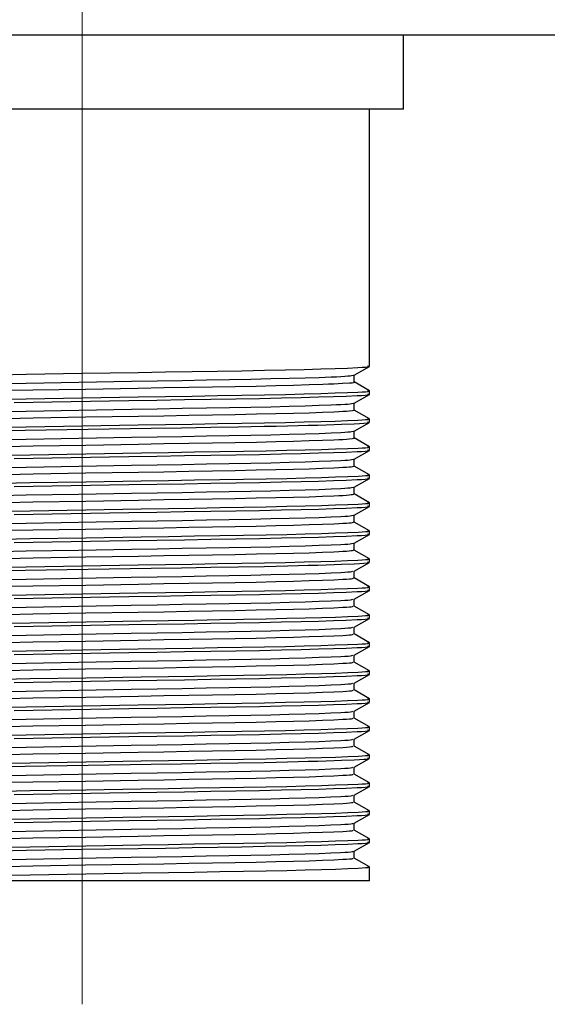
# Model space of a CAD drawing. Header units: millimetres. Extents: x 262469 to 275208, y -32539 to 9411.
# Tile 255 of 256: x 269153 to 269159, y -13446 to -13435. Entities that reach past the tile are written whole.
import ezdxf

# ---------------------------------------------------------------- set-up
doc = ezdxf.new("R2010")
doc.units = ezdxf.units.MM
doc.header["$LTSCALE"] = 100
doc.layers.add('$ IE_TELETECHNIKA', color=5, linetype='Continuous', lineweight=30)

msp = doc.modelspace()

# ---------------------------------------------------------------- linework, layer by layer
at = {"layer": '$ IE_TELETECHNIKA', "color": 7, "linetype": 'Continuous', "lineweight": 5, "ltscale": 20.32}
for p, q in [((269153.436, -13435.752), (269153.436, -13433.448)), ((269153.436, -13446.192), (269153.436, -13435.752))]:
    msp.add_line(p, q, dxfattribs=at)
at = {"layer": '$ IE_TELETECHNIKA', "color": 7, "linetype": 'Continuous'}
for p, q in [((269255.676, -13434.888), (269082.876, -13434.888)), ((269157.18, -13435.752), (269157.18, -13434.888)), ((269157.18, -13435.752), (269149.692, -13435.752)), ((269156.784, -13438.751), (269156.784, -13435.752)), ((269156.606, -13438.854), (269156.783, -13438.752)), ((269156.607, -13438.935), (269156.607, -13438.854)), ((269156.783, -13439.036), (269156.607, -13438.934)), ((269156.606, -13439.181), (269156.783, -13439.079)), ((269156.784, -13439.078), (269156.784, -13439.037)), ((269156.607, -13439.261), (269156.607, -13439.18)), ((269156.783, -13439.362), (269156.607, -13439.261)), ((269156.784, -13439.404), (269156.784, -13439.363)), ((269156.606, -13439.508), (269156.783, -13439.405)), ((269156.607, -13439.588), (269156.607, -13439.507)), ((269156.783, -13439.689), (269156.607, -13439.587)), ((269156.784, -13439.731), (269156.784, -13439.69)), ((269156.606, -13439.834), (269156.783, -13439.732)), ((269156.607, -13439.914), (269156.607, -13439.833)), ((269156.783, -13440.015), (269156.607, -13439.914)), ((269156.606, -13440.161), (269156.783, -13440.059)), ((269156.784, -13440.057), (269156.784, -13440.016)), ((269156.607, -13440.241), (269156.607, -13440.16)), ((269156.783, -13440.342), (269156.607, -13440.24)), ((269156.606, -13440.487), (269156.783, -13440.385)), ((269156.784, -13440.384), (269156.784, -13440.343)), ((269156.607, -13440.568), (269156.607, -13440.487)), ((269156.783, -13440.669), (269156.607, -13440.567)), ((269156.606, -13440.814), (269156.783, -13440.712)), ((269156.784, -13440.71), (269156.784, -13440.67)), ((269156.607, -13440.894), (269156.607, -13440.813)), ((269156.783, -13440.995), (269156.607, -13440.894)), ((269156.606, -13441.14), (269156.783, -13441.038)), ((269156.784, -13441.037), (269156.784, -13440.996)), ((269156.607, -13441.221), (269156.607, -13441.14)), ((269156.783, -13441.322), (269156.607, -13441.22)), ((269156.784, -13441.364), (269156.784, -13441.323)), ((269156.606, -13441.467), (269156.783, -13441.365)), ((269156.607, -13441.547), (269156.607, -13441.466)), ((269156.783, -13441.648), (269156.607, -13441.547)), ((269156.784, -13441.69), (269156.784, -13441.649)), ((269156.606, -13441.794), (269156.783, -13441.691)), ((269156.607, -13441.874), (269156.607, -13441.793)), ((269156.783, -13441.975), (269156.607, -13441.873)), ((269156.606, -13442.12), (269156.783, -13442.018)), ((269156.784, -13442.017), (269156.784, -13441.976)), ((269156.607, -13442.201), (269156.607, -13442.119)), ((269156.783, -13442.301), (269156.607, -13442.2)), ((269156.606, -13442.447), (269156.783, -13442.345)), ((269156.784, -13442.343), (269156.784, -13442.302)), ((269156.607, -13442.527), (269156.607, -13442.446)), ((269156.783, -13442.628), (269156.607, -13442.526)), ((269156.606, -13442.773), (269156.783, -13442.671)), ((269156.784, -13442.67), (269156.784, -13442.629)), ((269156.607, -13442.854), (269156.607, -13442.773)), ((269156.783, -13442.955), (269156.607, -13442.853)), ((269156.606, -13443.1), (269156.783, -13442.998)), ((269156.784, -13442.996), (269156.784, -13442.956)), ((269156.607, -13443.18), (269156.607, -13443.099)), ((269156.783, -13443.281), (269156.607, -13443.18)), ((269156.784, -13443.323), (269156.784, -13443.282)), ((269156.606, -13443.426), (269156.783, -13443.324)), ((269156.607, -13443.507), (269156.607, -13443.426)), ((269156.783, -13443.608), (269156.607, -13443.506)), ((269156.784, -13443.65), (269156.784, -13443.609)), ((269156.606, -13443.753), (269156.783, -13443.651)), ((269156.607, -13443.833), (269156.607, -13443.752)), ((269156.783, -13443.934), (269156.607, -13443.833)), ((269156.784, -13443.976), (269156.784, -13443.935)), ((269156.606, -13444.08), (269156.783, -13443.977)), ((269156.607, -13444.16), (269156.607, -13444.079)), ((269156.783, -13444.261), (269156.607, -13444.159)), ((269156.606, -13444.406), (269156.783, -13444.304)), ((269156.784, -13444.303), (269156.784, -13444.262)), ((269156.607, -13444.486), (269156.607, -13444.405)), ((269156.783, -13444.587), (269156.607, -13444.486)), ((269156.784, -13444.752), (269156.784, -13444.588)), ((269156.784, -13444.752), (269150.088, -13444.752))]:
    msp.add_line(p, q, dxfattribs=at)
for points in [[(269152.463, -13438.849), (269152.782, -13438.843), (269153.435, -13438.833), (269154.089, -13438.822), (269154.407, -13438.817), (269154.716, -13438.812), (269155.013, -13438.807), (269155.295, -13438.802), (269155.56, -13438.797), (269155.804, -13438.792), (269156.023, -13438.787), (269156.216, -13438.782), (269156.383, -13438.777), (269156.526, -13438.771), (269156.648, -13438.766), (269156.698, -13438.763), (269156.737, -13438.761), (269156.765, -13438.758), (269156.779, -13438.756), (269156.776, -13438.753), (269156.76, -13438.751)], [(269152.484, -13438.951), (269152.782, -13438.946), (269153.395, -13438.935), (269154.01, -13438.925), (269154.31, -13438.92), (269154.602, -13438.915), (269154.883, -13438.91), (269155.151, -13438.905), (269155.402, -13438.9), (269155.635, -13438.895), (269155.846, -13438.89), (269156.035, -13438.885), (269156.199, -13438.88), (269156.338, -13438.874), (269156.398, -13438.872), (269156.451, -13438.869), (269156.495, -13438.867), (269156.53, -13438.864), (269156.557, -13438.862), (269156.575, -13438.859), (269156.599, -13438.854)], [(269152.562, -13439.031), (269152.862, -13439.026), (269153.476, -13439.016), (269154.089, -13439.005), (269154.388, -13439), (269154.677, -13438.995), (269154.955, -13438.99), (269155.219, -13438.986), (269155.465, -13438.981), (269155.692, -13438.976), (269155.898, -13438.971), (269156.081, -13438.965), (269156.239, -13438.96), (269156.307, -13438.957), (269156.368, -13438.955), (269156.469, -13438.949), (269156.549, -13438.944), (269156.581, -13438.942), (269156.603, -13438.94), (269156.613, -13438.937), (269156.605, -13438.935)], [(269152.463, -13439.134), (269152.782, -13439.129), (269153.435, -13439.118), (269154.089, -13439.108), (269154.407, -13439.103), (269154.716, -13439.098), (269155.013, -13439.093), (269155.295, -13439.088), (269155.56, -13439.083), (269155.804, -13439.078), (269156.023, -13439.073), (269156.216, -13439.068), (269156.383, -13439.062), (269156.526, -13439.057), (269156.648, -13439.052), (269156.698, -13439.049), (269156.737, -13439.047), (269156.765, -13439.044), (269156.779, -13439.042), (269156.776, -13439.039), (269156.76, -13439.037)], [(269152.641, -13439.172), (269153.307, -13439.161), (269153.978, -13439.15), (269154.307, -13439.145), (269154.627, -13439.14), (269154.935, -13439.135), (269155.228, -13439.13), (269155.503, -13439.125), (269155.758, -13439.12), (269155.988, -13439.115), (269156.189, -13439.109), (269156.364, -13439.104), (269156.513, -13439.098), (269156.64, -13439.093), (269156.692, -13439.09), (269156.734, -13439.088), (269156.764, -13439.085), (269156.779, -13439.083), (269156.777, -13439.08), (269156.76, -13439.078)], [(269152.483, -13439.278), (269152.782, -13439.273), (269153.395, -13439.262), (269154.009, -13439.252), (269154.31, -13439.246), (269154.602, -13439.241), (269154.883, -13439.237), (269155.151, -13439.232), (269155.402, -13439.227), (269155.634, -13439.222), (269155.846, -13439.217), (269156.035, -13439.212), (269156.199, -13439.206), (269156.338, -13439.201), (269156.398, -13439.198), (269156.451, -13439.196), (269156.495, -13439.193), (269156.531, -13439.191), (269156.557, -13439.188), (269156.575, -13439.186), (269156.598, -13439.181)], [(269152.563, -13439.358), (269152.863, -13439.353), (269153.478, -13439.342), (269154.09, -13439.332), (269154.389, -13439.327), (269154.678, -13439.322), (269154.956, -13439.317), (269155.219, -13439.312), (269155.466, -13439.307), (269155.693, -13439.302), (269155.899, -13439.297), (269156.081, -13439.292), (269156.238, -13439.287), (269156.37, -13439.281), (269156.426, -13439.279), (269156.475, -13439.276), (269156.515, -13439.273), (269156.546, -13439.271), (269156.585, -13439.266), (269156.606, -13439.261)], [(269152.463, -13439.461), (269152.782, -13439.456), (269153.435, -13439.445), (269154.089, -13439.434), (269154.407, -13439.429), (269154.716, -13439.424), (269155.013, -13439.42), (269155.295, -13439.415), (269155.56, -13439.41), (269155.804, -13439.405), (269156.023, -13439.4), (269156.216, -13439.394), (269156.383, -13439.389), (269156.526, -13439.384), (269156.648, -13439.378), (269156.698, -13439.376), (269156.737, -13439.373), (269156.765, -13439.371), (269156.779, -13439.368), (269156.776, -13439.366), (269156.76, -13439.363)], [(269152.412, -13439.503), (269152.77, -13439.497), (269154.24, -13439.473), (269154.594, -13439.467), (269154.933, -13439.462), (269155.255, -13439.456), (269155.555, -13439.451), (269155.696, -13439.448), (269155.829, -13439.445), (269155.954, -13439.442), (269156.071, -13439.439), (269156.18, -13439.436), (269156.279, -13439.433), (269156.371, -13439.43), (269156.456, -13439.427), (269156.604, -13439.421), (269156.667, -13439.418), (269156.719, -13439.415), (269156.756, -13439.412), (269156.777, -13439.41), (269156.778, -13439.407), (269156.76, -13439.404)], [(269152.483, -13439.604), (269152.782, -13439.599), (269153.395, -13439.589), (269154.009, -13439.578), (269154.31, -13439.573), (269154.602, -13439.568), (269154.883, -13439.563), (269155.15, -13439.558), (269155.402, -13439.554), (269155.634, -13439.549), (269155.846, -13439.543), (269156.035, -13439.538), (269156.199, -13439.533), (269156.338, -13439.528), (269156.451, -13439.522), (269156.495, -13439.52), (269156.531, -13439.517), (269156.557, -13439.515), (269156.575, -13439.512), (269156.596, -13439.508)], [(269152.563, -13439.685), (269152.863, -13439.679), (269153.477, -13439.669), (269154.09, -13439.658), (269154.389, -13439.653), (269154.678, -13439.648), (269154.956, -13439.643), (269155.219, -13439.639), (269155.466, -13439.634), (269155.693, -13439.629), (269155.899, -13439.624), (269156.081, -13439.618), (269156.238, -13439.613), (269156.37, -13439.608), (269156.426, -13439.605), (269156.475, -13439.603), (269156.515, -13439.6), (269156.546, -13439.598), (269156.585, -13439.593), (269156.604, -13439.588)], [(269152.511, -13439.787), (269152.829, -13439.782), (269153.477, -13439.771), (269154.125, -13439.76), (269154.44, -13439.755), (269154.745, -13439.75), (269155.039, -13439.746), (269155.317, -13439.741), (269155.578, -13439.736), (269155.819, -13439.731), (269156.035, -13439.726), (269156.225, -13439.721), (269156.389, -13439.715), (269156.53, -13439.71), (269156.65, -13439.705), (269156.699, -13439.702), (269156.739, -13439.7), (269156.766, -13439.697), (269156.779, -13439.695), (269156.776, -13439.692), (269156.76, -13439.69)], [(269152.483, -13439.931), (269152.782, -13439.926), (269153.395, -13439.915), (269154.009, -13439.905), (269154.31, -13439.899), (269154.602, -13439.895), (269154.883, -13439.89), (269155.15, -13439.885), (269155.401, -13439.88), (269155.634, -13439.875), (269155.846, -13439.87), (269156.035, -13439.865), (269156.198, -13439.859), (269156.337, -13439.854), (269156.451, -13439.849), (269156.496, -13439.846), (269156.532, -13439.844), (269156.558, -13439.841), (269156.575, -13439.839), (269156.595, -13439.834)], [(269152.641, -13439.825), (269153.307, -13439.815), (269153.978, -13439.804), (269154.307, -13439.798), (269154.627, -13439.793), (269154.935, -13439.788), (269155.228, -13439.783), (269155.503, -13439.778), (269155.758, -13439.773), (269155.988, -13439.768), (269156.189, -13439.762), (269156.364, -13439.757), (269156.513, -13439.751), (269156.64, -13439.746), (269156.692, -13439.743), (269156.734, -13439.741), (269156.764, -13439.738), (269156.779, -13439.736), (269156.777, -13439.733), (269156.76, -13439.731)], [(269152.562, -13440.011), (269152.863, -13440.006), (269153.477, -13439.995), (269154.09, -13439.985), (269154.388, -13439.98), (269154.678, -13439.975), (269154.956, -13439.97), (269155.219, -13439.965), (269155.465, -13439.96), (269155.693, -13439.955), (269155.899, -13439.95), (269156.081, -13439.945), (269156.238, -13439.94), (269156.37, -13439.934), (269156.426, -13439.932), (269156.475, -13439.929), (269156.515, -13439.927), (269156.547, -13439.924), (269156.569, -13439.922), (269156.584, -13439.919), (269156.603, -13439.915)], [(269152.511, -13440.113), (269152.828, -13440.108), (269153.477, -13440.098), (269154.124, -13440.087), (269154.44, -13440.082), (269154.745, -13440.077), (269155.038, -13440.072), (269155.317, -13440.067), (269155.578, -13440.063), (269155.819, -13440.058), (269156.035, -13440.052), (269156.225, -13440.047), (269156.389, -13440.042), (269156.53, -13440.036), (269156.65, -13440.031), (269156.699, -13440.029), (269156.739, -13440.026), (269156.766, -13440.024), (269156.779, -13440.021), (269156.776, -13440.019), (269156.76, -13440.016)], [(269152.641, -13440.152), (269153.307, -13440.141), (269153.978, -13440.13), (269154.307, -13440.125), (269154.627, -13440.12), (269154.935, -13440.115), (269155.228, -13440.11), (269155.503, -13440.105), (269155.758, -13440.1), (269155.988, -13440.094), (269156.189, -13440.089), (269156.364, -13440.083), (269156.513, -13440.078), (269156.64, -13440.073), (269156.692, -13440.07), (269156.734, -13440.067), (269156.764, -13440.065), (269156.779, -13440.062), (269156.777, -13440.06), (269156.76, -13440.057)], [(269152.483, -13440.257), (269152.782, -13440.252), (269153.394, -13440.242), (269154.009, -13440.231), (269154.309, -13440.226), (269154.602, -13440.221), (269154.883, -13440.216), (269155.15, -13440.212), (269155.401, -13440.207), (269155.634, -13440.202), (269155.846, -13440.197), (269156.035, -13440.191), (269156.198, -13440.186), (269156.337, -13440.181), (269156.451, -13440.176), (269156.496, -13440.173), (269156.532, -13440.17), (269156.558, -13440.168), (269156.575, -13440.165), (269156.594, -13440.161)], [(269152.562, -13440.338), (269152.862, -13440.333), (269153.477, -13440.322), (269154.09, -13440.311), (269154.388, -13440.306), (269154.678, -13440.301), (269154.956, -13440.297), (269155.219, -13440.292), (269155.465, -13440.287), (269155.693, -13440.282), (269155.899, -13440.277), (269156.081, -13440.272), (269156.238, -13440.266), (269156.37, -13440.261), (269156.426, -13440.258), (269156.475, -13440.256), (269156.516, -13440.253), (269156.547, -13440.251), (269156.57, -13440.248), (269156.584, -13440.246), (269156.601, -13440.241)], [(269152.511, -13440.44), (269152.828, -13440.435), (269153.477, -13440.424), (269154.124, -13440.414), (269154.44, -13440.408), (269154.745, -13440.404), (269155.038, -13440.399), (269155.317, -13440.394), (269155.578, -13440.389), (269155.819, -13440.384), (269156.035, -13440.379), (269156.225, -13440.374), (269156.389, -13440.368), (269156.53, -13440.363), (269156.65, -13440.358), (269156.699, -13440.355), (269156.739, -13440.353), (269156.766, -13440.35), (269156.779, -13440.348), (269156.776, -13440.345), (269156.76, -13440.343)], [(269152.641, -13440.479), (269153.307, -13440.468), (269153.978, -13440.457), (269154.307, -13440.451), (269154.627, -13440.446), (269154.935, -13440.441), (269155.228, -13440.436), (269155.503, -13440.431), (269155.758, -13440.426), (269155.988, -13440.421), (269156.189, -13440.416), (269156.364, -13440.41), (269156.513, -13440.405), (269156.64, -13440.399), (269156.692, -13440.397), (269156.734, -13440.394), (269156.764, -13440.391), (269156.779, -13440.389), (269156.777, -13440.386), (269156.76, -13440.384)], [(269152.483, -13440.584), (269152.781, -13440.579), (269153.394, -13440.568), (269154.009, -13440.558), (269154.309, -13440.553), (269154.601, -13440.548), (269154.883, -13440.543), (269155.15, -13440.538), (269155.401, -13440.533), (269155.634, -13440.528), (269155.846, -13440.523), (269156.035, -13440.518), (269156.198, -13440.513), (269156.337, -13440.507), (269156.45, -13440.502), (269156.496, -13440.499), (269156.532, -13440.497), (269156.559, -13440.494), (269156.576, -13440.492), (269156.593, -13440.487)], [(269152.561, -13440.664), (269152.862, -13440.659), (269153.476, -13440.649), (269154.089, -13440.638), (269154.388, -13440.633), (269154.677, -13440.628), (269154.955, -13440.623), (269155.219, -13440.618), (269155.465, -13440.614), (269155.693, -13440.609), (269155.899, -13440.603), (269156.081, -13440.598), (269156.238, -13440.593), (269156.37, -13440.588), (269156.426, -13440.585), (269156.475, -13440.582), (269156.516, -13440.58), (269156.548, -13440.577), (269156.57, -13440.575), (269156.584, -13440.572), (269156.599, -13440.568)], [(269152.511, -13440.766), (269152.828, -13440.761), (269153.477, -13440.751), (269154.124, -13440.74), (269154.44, -13440.735), (269154.745, -13440.73), (269155.038, -13440.725), (269155.317, -13440.721), (269155.578, -13440.716), (269155.819, -13440.711), (269156.035, -13440.705), (269156.225, -13440.7), (269156.389, -13440.695), (269156.53, -13440.69), (269156.65, -13440.684), (269156.699, -13440.682), (269156.739, -13440.679), (269156.766, -13440.677), (269156.779, -13440.674), (269156.776, -13440.672), (269156.76, -13440.67)], [(269152.641, -13440.805), (269153.307, -13440.794), (269153.978, -13440.783), (269154.307, -13440.778), (269154.627, -13440.773), (269154.935, -13440.768), (269155.228, -13440.763), (269155.503, -13440.758), (269155.758, -13440.753), (269155.988, -13440.748), (269156.189, -13440.742), (269156.364, -13440.737), (269156.513, -13440.731), (269156.64, -13440.726), (269156.692, -13440.723), (269156.734, -13440.721), (269156.764, -13440.718), (269156.779, -13440.715), (269156.777, -13440.713), (269156.76, -13440.71)], [(269152.483, -13440.911), (269152.781, -13440.905), (269153.394, -13440.895), (269154.009, -13440.884), (269154.309, -13440.879), (269154.601, -13440.874), (269154.882, -13440.869), (269155.15, -13440.865), (269155.401, -13440.86), (269155.634, -13440.855), (269155.846, -13440.85), (269156.035, -13440.844), (269156.198, -13440.839), (269156.337, -13440.834), (269156.45, -13440.829), (269156.496, -13440.826), (269156.533, -13440.824), (269156.559, -13440.821), (269156.576, -13440.819), (269156.592, -13440.814)], [(269152.562, -13440.991), (269152.863, -13440.986), (269153.477, -13440.975), (269154.09, -13440.965), (269154.389, -13440.959), (269154.678, -13440.955), (269154.956, -13440.95), (269155.219, -13440.945), (269155.466, -13440.94), (269155.693, -13440.935), (269155.899, -13440.93), (269156.081, -13440.925), (269156.238, -13440.919), (269156.37, -13440.914), (269156.426, -13440.912), (269156.475, -13440.909), (269156.516, -13440.906), (269156.548, -13440.904), (269156.57, -13440.901), (269156.584, -13440.899), (269156.598, -13440.894)], [(269152.412, -13441.135), (269152.77, -13441.13), (269154.24, -13441.106), (269154.594, -13441.1), (269154.933, -13441.095), (269155.255, -13441.089), (269155.555, -13441.084), (269155.696, -13441.081), (269155.829, -13441.078), (269155.954, -13441.075), (269156.071, -13441.072), (269156.18, -13441.069), (269156.279, -13441.066), (269156.371, -13441.063), (269156.456, -13441.06), (269156.604, -13441.054), (269156.667, -13441.051), (269156.719, -13441.048), (269156.756, -13441.045), (269156.777, -13441.043), (269156.778, -13441.04), (269156.76, -13441.037)], [(269152.463, -13441.094), (269152.782, -13441.089), (269153.435, -13441.078), (269154.089, -13441.067), (269154.407, -13441.062), (269154.716, -13441.057), (269155.013, -13441.052), (269155.295, -13441.048), (269155.56, -13441.043), (269155.804, -13441.038), (269156.023, -13441.032), (269156.216, -13441.027), (269156.383, -13441.022), (269156.526, -13441.016), (269156.648, -13441.011), (269156.698, -13441.009), (269156.737, -13441.006), (269156.765, -13441.004), (269156.779, -13441.001), (269156.776, -13440.999), (269156.76, -13440.996)], [(269152.483, -13441.237), (269152.781, -13441.232), (269153.394, -13441.221), (269154.008, -13441.211), (269154.309, -13441.206), (269154.601, -13441.201), (269154.882, -13441.196), (269155.15, -13441.191), (269155.401, -13441.186), (269155.634, -13441.181), (269155.846, -13441.176), (269156.034, -13441.171), (269156.198, -13441.166), (269156.336, -13441.16), (269156.45, -13441.155), (269156.496, -13441.153), (269156.533, -13441.15), (269156.56, -13441.148), (269156.577, -13441.145), (269156.591, -13441.14)], [(269152.463, -13441.42), (269152.782, -13441.415), (269153.435, -13441.404), (269154.089, -13441.394), (269154.407, -13441.389), (269154.716, -13441.384), (269155.013, -13441.379), (269155.295, -13441.374), (269155.56, -13441.369), (269155.804, -13441.364), (269156.023, -13441.359), (269156.216, -13441.354), (269156.383, -13441.348), (269156.526, -13441.343), (269156.648, -13441.338), (269156.698, -13441.335), (269156.737, -13441.333), (269156.765, -13441.33), (269156.779, -13441.328), (269156.776, -13441.325), (269156.76, -13441.323)], [(269152.562, -13441.317), (269152.862, -13441.312), (269153.477, -13441.302), (269154.09, -13441.291), (269154.388, -13441.286), (269154.678, -13441.281), (269154.956, -13441.276), (269155.219, -13441.272), (269155.465, -13441.267), (269155.693, -13441.262), (269155.899, -13441.257), (269156.081, -13441.251), (269156.238, -13441.246), (269156.37, -13441.241), (269156.475, -13441.235), (269156.516, -13441.233), (269156.549, -13441.23), (269156.571, -13441.228), (269156.584, -13441.226), (269156.596, -13441.221)], [(269152.641, -13441.458), (269153.307, -13441.447), (269153.978, -13441.436), (269154.307, -13441.431), (269154.627, -13441.426), (269154.935, -13441.421), (269155.228, -13441.416), (269155.503, -13441.411), (269155.758, -13441.406), (269155.988, -13441.401), (269156.189, -13441.395), (269156.364, -13441.39), (269156.513, -13441.384), (269156.64, -13441.379), (269156.692, -13441.376), (269156.734, -13441.374), (269156.764, -13441.371), (269156.779, -13441.369), (269156.777, -13441.366), (269156.76, -13441.364)], [(269152.483, -13441.564), (269152.781, -13441.559), (269153.394, -13441.548), (269154.008, -13441.538), (269154.309, -13441.532), (269154.601, -13441.527), (269154.882, -13441.523), (269155.15, -13441.518), (269155.401, -13441.513), (269155.634, -13441.508), (269155.846, -13441.503), (269156.034, -13441.498), (269156.198, -13441.492), (269156.336, -13441.487), (269156.45, -13441.482), (269156.496, -13441.479), (269156.533, -13441.477), (269156.561, -13441.474), (269156.577, -13441.472), (269156.59, -13441.467)], [(269152.561, -13441.644), (269152.862, -13441.639), (269153.477, -13441.628), (269154.089, -13441.618), (269154.388, -13441.613), (269154.678, -13441.608), (269154.955, -13441.603), (269155.219, -13441.598), (269155.465, -13441.593), (269155.693, -13441.588), (269155.899, -13441.583), (269156.081, -13441.578), (269156.238, -13441.573), (269156.369, -13441.567), (269156.475, -13441.562), (269156.517, -13441.559), (269156.549, -13441.557), (269156.571, -13441.555), (269156.585, -13441.552), (269156.595, -13441.547)], [(269152.511, -13441.746), (269152.828, -13441.741), (269153.477, -13441.73), (269154.124, -13441.72), (269154.44, -13441.715), (269154.745, -13441.71), (269155.038, -13441.705), (269155.317, -13441.7), (269155.578, -13441.695), (269155.819, -13441.69), (269156.035, -13441.685), (269156.225, -13441.68), (269156.389, -13441.675), (269156.53, -13441.669), (269156.65, -13441.664), (269156.699, -13441.662), (269156.739, -13441.659), (269156.766, -13441.657), (269156.779, -13441.654), (269156.776, -13441.652), (269156.76, -13441.649)], [(269152.641, -13441.785), (269153.307, -13441.774), (269153.978, -13441.763), (269154.307, -13441.758), (269154.627, -13441.753), (269154.935, -13441.748), (269155.228, -13441.743), (269155.503, -13441.738), (269155.758, -13441.733), (269155.988, -13441.727), (269156.189, -13441.722), (269156.364, -13441.716), (269156.513, -13441.711), (269156.64, -13441.705), (269156.692, -13441.703), (269156.734, -13441.7), (269156.764, -13441.698), (269156.779, -13441.695), (269156.777, -13441.693), (269156.76, -13441.69)], [(269152.482, -13441.89), (269152.781, -13441.885), (269153.394, -13441.875), (269154.008, -13441.864), (269154.309, -13441.859), (269154.601, -13441.854), (269154.882, -13441.849), (269155.15, -13441.844), (269155.401, -13441.84), (269155.633, -13441.835), (269155.846, -13441.829), (269156.034, -13441.824), (269156.198, -13441.819), (269156.336, -13441.814), (269156.45, -13441.808), (269156.496, -13441.806), (269156.534, -13441.803), (269156.561, -13441.801), (269156.578, -13441.798), (269156.59, -13441.794)], [(269152.561, -13441.971), (269152.862, -13441.965), (269153.476, -13441.955), (269154.089, -13441.944), (269154.388, -13441.939), (269154.677, -13441.934), (269154.955, -13441.93), (269155.219, -13441.925), (269155.465, -13441.92), (269155.693, -13441.915), (269155.899, -13441.91), (269156.081, -13441.904), (269156.238, -13441.899), (269156.369, -13441.894), (269156.475, -13441.889), (269156.517, -13441.886), (269156.549, -13441.884), (269156.572, -13441.881), (269156.585, -13441.879), (269156.594, -13441.874)], [(269152.463, -13442.073), (269152.782, -13442.068), (269153.435, -13442.058), (269154.089, -13442.047), (269154.407, -13442.042), (269154.716, -13442.037), (269155.013, -13442.032), (269155.295, -13442.027), (269155.56, -13442.022), (269155.804, -13442.017), (269156.023, -13442.012), (269156.216, -13442.007), (269156.383, -13442.001), (269156.526, -13441.996), (269156.648, -13441.991), (269156.698, -13441.988), (269156.737, -13441.986), (269156.765, -13441.983), (269156.779, -13441.981), (269156.776, -13441.978), (269156.76, -13441.976)], [(269152.641, -13442.111), (269153.307, -13442.101), (269153.978, -13442.09), (269154.307, -13442.084), (269154.627, -13442.079), (269154.935, -13442.074), (269155.228, -13442.069), (269155.503, -13442.064), (269155.758, -13442.059), (269155.988, -13442.054), (269156.189, -13442.048), (269156.364, -13442.043), (269156.513, -13442.037), (269156.64, -13442.032), (269156.692, -13442.029), (269156.734, -13442.027), (269156.764, -13442.024), (269156.779, -13442.022), (269156.777, -13442.019), (269156.76, -13442.017)], [(269152.482, -13442.217), (269152.781, -13442.212), (269153.394, -13442.201), (269154.008, -13442.191), (269154.309, -13442.186), (269154.601, -13442.181), (269154.882, -13442.176), (269155.149, -13442.171), (269155.401, -13442.166), (269155.633, -13442.161), (269155.845, -13442.156), (269156.034, -13442.151), (269156.198, -13442.145), (269156.336, -13442.14), (269156.45, -13442.135), (269156.496, -13442.132), (269156.534, -13442.13), (269156.562, -13442.127), (269156.579, -13442.125), (269156.589, -13442.12)], [(269152.56, -13442.297), (269152.861, -13442.292), (269153.476, -13442.281), (269154.089, -13442.271), (269154.387, -13442.266), (269154.677, -13442.261), (269154.955, -13442.256), (269155.218, -13442.251), (269155.465, -13442.246), (269155.692, -13442.241), (269155.899, -13442.236), (269156.081, -13442.231), (269156.238, -13442.226), (269156.369, -13442.22), (269156.475, -13442.215), (269156.517, -13442.213), (269156.55, -13442.21), (269156.573, -13442.208), (269156.585, -13442.205), (269156.593, -13442.201)], [(269152.511, -13442.399), (269152.828, -13442.394), (269153.477, -13442.383), (269154.124, -13442.373), (269154.44, -13442.368), (269154.745, -13442.363), (269155.038, -13442.358), (269155.317, -13442.353), (269155.578, -13442.349), (269155.819, -13442.344), (269156.035, -13442.338), (269156.225, -13442.333), (269156.389, -13442.328), (269156.53, -13442.323), (269156.65, -13442.317), (269156.699, -13442.315), (269156.739, -13442.312), (269156.766, -13442.31), (269156.779, -13442.307), (269156.776, -13442.305), (269156.76, -13442.302)], [(269152.641, -13442.438), (269153.307, -13442.427), (269153.978, -13442.416), (269154.307, -13442.411), (269154.627, -13442.406), (269154.935, -13442.401), (269155.228, -13442.396), (269155.503, -13442.391), (269155.758, -13442.386), (269155.988, -13442.38), (269156.189, -13442.375), (269156.364, -13442.369), (269156.513, -13442.364), (269156.64, -13442.359), (269156.692, -13442.356), (269156.734, -13442.353), (269156.764, -13442.351), (269156.779, -13442.348), (269156.777, -13442.346), (269156.76, -13442.343)], [(269152.482, -13442.543), (269152.781, -13442.538), (269153.394, -13442.528), (269154.008, -13442.517), (269154.308, -13442.512), (269154.601, -13442.507), (269154.882, -13442.502), (269155.149, -13442.498), (269155.4, -13442.493), (269155.633, -13442.488), (269155.845, -13442.483), (269156.034, -13442.477), (269156.198, -13442.472), (269156.336, -13442.467), (269156.449, -13442.462), (269156.496, -13442.459), (269156.534, -13442.456), (269156.563, -13442.454), (269156.579, -13442.451), (269156.589, -13442.447)], [(269152.562, -13442.624), (269152.862, -13442.619), (269153.477, -13442.608), (269154.09, -13442.597), (269154.388, -13442.592), (269154.678, -13442.587), (269154.956, -13442.583), (269155.219, -13442.578), (269155.465, -13442.573), (269155.693, -13442.568), (269155.899, -13442.563), (269156.081, -13442.558), (269156.238, -13442.552), (269156.369, -13442.547), (269156.475, -13442.542), (269156.517, -13442.539), (269156.55, -13442.537), (269156.573, -13442.534), (269156.586, -13442.532), (269156.592, -13442.527)], [(269152.463, -13442.727), (269152.782, -13442.721), (269153.435, -13442.711), (269154.089, -13442.7), (269154.407, -13442.695), (269154.716, -13442.69), (269155.013, -13442.685), (269155.295, -13442.68), (269155.56, -13442.675), (269155.804, -13442.67), (269156.023, -13442.665), (269156.216, -13442.66), (269156.383, -13442.655), (269156.526, -13442.649), (269156.648, -13442.644), (269156.698, -13442.641), (269156.737, -13442.639), (269156.765, -13442.636), (269156.779, -13442.634), (269156.776, -13442.631), (269156.76, -13442.629)], [(269152.641, -13442.765), (269153.307, -13442.754), (269153.978, -13442.743), (269154.307, -13442.737), (269154.627, -13442.732), (269154.935, -13442.727), (269155.228, -13442.722), (269155.503, -13442.717), (269155.758, -13442.712), (269155.988, -13442.707), (269156.189, -13442.702), (269156.364, -13442.696), (269156.513, -13442.691), (269156.64, -13442.685), (269156.692, -13442.683), (269156.734, -13442.68), (269156.764, -13442.677), (269156.779, -13442.675), (269156.777, -13442.672), (269156.76, -13442.67)], [(269152.482, -13442.87), (269152.781, -13442.865), (269153.394, -13442.854), (269154.008, -13442.844), (269154.308, -13442.839), (269154.601, -13442.834), (269154.882, -13442.829), (269155.149, -13442.824), (269155.4, -13442.819), (269155.633, -13442.814), (269155.845, -13442.809), (269156.034, -13442.804), (269156.198, -13442.799), (269156.335, -13442.793), (269156.449, -13442.788), (269156.496, -13442.786), (269156.535, -13442.783), (269156.563, -13442.78), (269156.58, -13442.778), (269156.588, -13442.773)], [(269152.561, -13442.95), (269152.862, -13442.945), (269153.476, -13442.935), (269154.089, -13442.924), (269154.388, -13442.919), (269154.677, -13442.914), (269154.955, -13442.909), (269155.219, -13442.905), (269155.465, -13442.9), (269155.693, -13442.895), (269155.899, -13442.889), (269156.081, -13442.884), (269156.238, -13442.879), (269156.369, -13442.874), (269156.475, -13442.868), (269156.517, -13442.866), (269156.551, -13442.863), (269156.574, -13442.861), (269156.586, -13442.858), (269156.591, -13442.854)], [(269152.463, -13443.053), (269152.782, -13443.048), (269153.435, -13443.037), (269154.089, -13443.027), (269154.407, -13443.022), (269154.716, -13443.017), (269155.013, -13443.012), (269155.295, -13443.007), (269155.56, -13443.002), (269155.804, -13442.997), (269156.023, -13442.992), (269156.216, -13442.986), (269156.383, -13442.981), (269156.526, -13442.976), (269156.648, -13442.971), (269156.698, -13442.968), (269156.737, -13442.965), (269156.765, -13442.963), (269156.779, -13442.96), (269156.776, -13442.958), (269156.76, -13442.956)], [(269152.641, -13443.091), (269153.307, -13443.08), (269153.978, -13443.069), (269154.307, -13443.064), (269154.627, -13443.059), (269154.935, -13443.054), (269155.228, -13443.049), (269155.503, -13443.044), (269155.758, -13443.039), (269155.988, -13443.034), (269156.189, -13443.028), (269156.364, -13443.023), (269156.513, -13443.017), (269156.64, -13443.012), (269156.692, -13443.009), (269156.734, -13443.007), (269156.764, -13443.004), (269156.779, -13443.001), (269156.777, -13442.999), (269156.76, -13442.996)], [(269152.482, -13443.197), (269152.781, -13443.191), (269153.393, -13443.181), (269154.008, -13443.17), (269154.308, -13443.165), (269154.6, -13443.16), (269154.882, -13443.155), (269155.149, -13443.151), (269155.4, -13443.146), (269155.633, -13443.141), (269155.845, -13443.136), (269156.034, -13443.131), (269156.198, -13443.125), (269156.335, -13443.12), (269156.449, -13443.115), (269156.496, -13443.112), (269156.535, -13443.11), (269156.564, -13443.107), (269156.581, -13443.105), (269156.588, -13443.1)], [(269152.511, -13443.379), (269152.828, -13443.374), (269153.477, -13443.363), (269154.124, -13443.353), (269154.44, -13443.348), (269154.745, -13443.343), (269155.038, -13443.338), (269155.317, -13443.333), (269155.578, -13443.328), (269155.819, -13443.323), (269156.035, -13443.318), (269156.225, -13443.313), (269156.389, -13443.308), (269156.53, -13443.302), (269156.65, -13443.297), (269156.699, -13443.294), (269156.739, -13443.292), (269156.766, -13443.289), (269156.779, -13443.287), (269156.776, -13443.285), (269156.76, -13443.282)], [(269152.561, -13443.277), (269152.861, -13443.272), (269153.476, -13443.261), (269154.089, -13443.251), (269154.388, -13443.246), (269154.677, -13443.241), (269154.955, -13443.236), (269155.218, -13443.231), (269155.465, -13443.226), (269155.692, -13443.221), (269155.899, -13443.216), (269156.081, -13443.211), (269156.238, -13443.205), (269156.369, -13443.2), (269156.475, -13443.195), (269156.517, -13443.192), (269156.551, -13443.19), (269156.574, -13443.187), (269156.587, -13443.185), (269156.591, -13443.18)], [(269152.412, -13443.421), (269152.77, -13443.416), (269154.24, -13443.392), (269154.594, -13443.386), (269154.933, -13443.381), (269155.255, -13443.375), (269155.555, -13443.37), (269155.696, -13443.367), (269155.829, -13443.364), (269155.954, -13443.361), (269156.071, -13443.358), (269156.18, -13443.355), (269156.279, -13443.352), (269156.371, -13443.349), (269156.456, -13443.346), (269156.604, -13443.34), (269156.667, -13443.337), (269156.719, -13443.334), (269156.756, -13443.331), (269156.777, -13443.329), (269156.778, -13443.326), (269156.76, -13443.323)], [(269152.482, -13443.523), (269152.781, -13443.518), (269153.393, -13443.508), (269154.008, -13443.497), (269154.308, -13443.492), (269154.6, -13443.487), (269154.882, -13443.482), (269155.149, -13443.477), (269155.4, -13443.472), (269155.633, -13443.467), (269155.845, -13443.462), (269156.034, -13443.457), (269156.198, -13443.452), (269156.335, -13443.447), (269156.448, -13443.441), (269156.496, -13443.439), (269156.535, -13443.436), (269156.564, -13443.434), (269156.582, -13443.431), (269156.588, -13443.426)], [(269152.56, -13443.603), (269152.861, -13443.598), (269153.475, -13443.588), (269154.088, -13443.577), (269154.387, -13443.572), (269154.677, -13443.567), (269154.955, -13443.562), (269155.218, -13443.558), (269155.465, -13443.553), (269155.692, -13443.548), (269155.898, -13443.543), (269156.081, -13443.537), (269156.238, -13443.532), (269156.368, -13443.527), (269156.475, -13443.521), (269156.517, -13443.519), (269156.551, -13443.516), (269156.575, -13443.514), (269156.588, -13443.512), (269156.59, -13443.507)], [(269152.511, -13443.706), (269152.828, -13443.7), (269153.477, -13443.69), (269154.124, -13443.679), (269154.44, -13443.674), (269154.745, -13443.669), (269155.038, -13443.665), (269155.317, -13443.66), (269155.578, -13443.655), (269155.819, -13443.65), (269156.035, -13443.645), (269156.225, -13443.639), (269156.389, -13443.634), (269156.53, -13443.629), (269156.65, -13443.624), (269156.699, -13443.621), (269156.739, -13443.619), (269156.766, -13443.616), (269156.779, -13443.614), (269156.776, -13443.611), (269156.76, -13443.609)], [(269152.641, -13443.744), (269153.307, -13443.733), (269153.978, -13443.722), (269154.307, -13443.717), (269154.627, -13443.712), (269154.935, -13443.707), (269155.228, -13443.702), (269155.503, -13443.697), (269155.758, -13443.692), (269155.988, -13443.687), (269156.189, -13443.681), (269156.364, -13443.676), (269156.513, -13443.67), (269156.64, -13443.665), (269156.692, -13443.662), (269156.734, -13443.66), (269156.764, -13443.657), (269156.779, -13443.655), (269156.777, -13443.652), (269156.76, -13443.65)], [(269152.482, -13443.85), (269152.781, -13443.845), (269153.393, -13443.834), (269154.008, -13443.824), (269154.308, -13443.818), (269154.6, -13443.813), (269154.881, -13443.809), (269155.149, -13443.804), (269155.4, -13443.799), (269155.633, -13443.794), (269155.845, -13443.789), (269156.034, -13443.784), (269156.198, -13443.778), (269156.335, -13443.773), (269156.448, -13443.768), (269156.496, -13443.765), (269156.535, -13443.763), (269156.565, -13443.76), (269156.583, -13443.758), (269156.589, -13443.753)], [(269152.561, -13443.93), (269152.862, -13443.925), (269153.476, -13443.914), (269154.089, -13443.904), (269154.388, -13443.899), (269154.677, -13443.894), (269154.955, -13443.889), (269155.219, -13443.884), (269155.465, -13443.879), (269155.692, -13443.874), (269155.899, -13443.869), (269156.081, -13443.864), (269156.238, -13443.859), (269156.368, -13443.853), (269156.475, -13443.848), (269156.517, -13443.846), (269156.552, -13443.843), (269156.576, -13443.84), (269156.589, -13443.838), (269156.59, -13443.833)], [(269152.511, -13444.032), (269152.828, -13444.027), (269153.477, -13444.016), (269154.124, -13444.006), (269154.44, -13444.001), (269154.745, -13443.996), (269155.038, -13443.991), (269155.317, -13443.986), (269155.578, -13443.981), (269155.819, -13443.976), (269156.035, -13443.971), (269156.225, -13443.966), (269156.389, -13443.961), (269156.53, -13443.955), (269156.65, -13443.95), (269156.699, -13443.948), (269156.739, -13443.945), (269156.766, -13443.943), (269156.779, -13443.94), (269156.776, -13443.938), (269156.76, -13443.935)], [(269152.482, -13444.176), (269152.78, -13444.171), (269153.393, -13444.161), (269154.008, -13444.15), (269154.308, -13444.145), (269154.6, -13444.14), (269154.881, -13444.135), (269155.149, -13444.13), (269155.4, -13444.126), (269155.633, -13444.121), (269155.845, -13444.115), (269156.034, -13444.11), (269156.198, -13444.105), (269156.335, -13444.1), (269156.448, -13444.094), (269156.495, -13444.092), (269156.535, -13444.089), (269156.565, -13444.087), (269156.584, -13444.084), (269156.59, -13444.082), (269156.589, -13444.08)], [(269152.641, -13444.071), (269153.307, -13444.06), (269153.978, -13444.049), (269154.307, -13444.044), (269154.627, -13444.039), (269154.935, -13444.034), (269155.228, -13444.029), (269155.503, -13444.024), (269155.758, -13444.019), (269155.988, -13444.013), (269156.189, -13444.008), (269156.364, -13444.002), (269156.513, -13443.997), (269156.64, -13443.991), (269156.692, -13443.989), (269156.734, -13443.986), (269156.764, -13443.984), (269156.779, -13443.981), (269156.777, -13443.979), (269156.76, -13443.976)], [(269152.561, -13444.257), (269152.861, -13444.251), (269153.476, -13444.241), (269154.089, -13444.23), (269154.388, -13444.225), (269154.677, -13444.22), (269154.955, -13444.216), (269155.218, -13444.211), (269155.465, -13444.206), (269155.692, -13444.201), (269155.899, -13444.196), (269156.081, -13444.19), (269156.238, -13444.185), (269156.368, -13444.18), (269156.474, -13444.175), (269156.517, -13444.172), (269156.552, -13444.17), (269156.576, -13444.167), (269156.589, -13444.165), (269156.59, -13444.16)], [(269152.463, -13444.4), (269152.782, -13444.395), (269153.435, -13444.384), (269154.089, -13444.374), (269154.407, -13444.369), (269154.716, -13444.364), (269155.013, -13444.359), (269155.295, -13444.354), (269155.56, -13444.349), (269155.804, -13444.344), (269156.023, -13444.339), (269156.216, -13444.334), (269156.383, -13444.328), (269156.526, -13444.323), (269156.648, -13444.318), (269156.698, -13444.315), (269156.737, -13444.313), (269156.765, -13444.31), (269156.779, -13444.308), (269156.776, -13444.305), (269156.76, -13444.303)], [(269152.511, -13444.359), (269152.829, -13444.354), (269153.477, -13444.343), (269154.125, -13444.332), (269154.44, -13444.327), (269154.745, -13444.322), (269155.039, -13444.318), (269155.317, -13444.313), (269155.578, -13444.308), (269155.819, -13444.303), (269156.035, -13444.298), (269156.225, -13444.293), (269156.389, -13444.287), (269156.53, -13444.282), (269156.65, -13444.277), (269156.699, -13444.274), (269156.739, -13444.272), (269156.766, -13444.269), (269156.779, -13444.267), (269156.776, -13444.264), (269156.76, -13444.262)], [(269152.482, -13444.503), (269152.781, -13444.498), (269153.393, -13444.487), (269154.008, -13444.477), (269154.308, -13444.472), (269154.6, -13444.467), (269154.881, -13444.462), (269155.149, -13444.457), (269155.4, -13444.452), (269155.633, -13444.447), (269155.845, -13444.442), (269156.034, -13444.437), (269156.198, -13444.432), (269156.335, -13444.426), (269156.447, -13444.421), (269156.495, -13444.418), (269156.535, -13444.416), (269156.566, -13444.413), (269156.585, -13444.411), (269156.591, -13444.409), (269156.589, -13444.406)], [(269152.56, -13444.583), (269152.861, -13444.578), (269153.475, -13444.567), (269154.089, -13444.557), (269154.387, -13444.552), (269154.677, -13444.547), (269154.955, -13444.542), (269155.218, -13444.537), (269155.465, -13444.533), (269155.692, -13444.527), (269155.898, -13444.522), (269156.081, -13444.517), (269156.238, -13444.512), (269156.368, -13444.506), (269156.474, -13444.501), (269156.517, -13444.499), (269156.552, -13444.496), (269156.577, -13444.494), (269156.59, -13444.491), (269156.59, -13444.486)], [(269152.511, -13444.685), (269152.828, -13444.68), (269153.477, -13444.67), (269154.124, -13444.659), (269154.44, -13444.654), (269154.745, -13444.649), (269155.038, -13444.644), (269155.317, -13444.639), (269155.578, -13444.635), (269155.819, -13444.63), (269156.035, -13444.624), (269156.225, -13444.619), (269156.389, -13444.614), (269156.53, -13444.608), (269156.65, -13444.603), (269156.699, -13444.601), (269156.739, -13444.598), (269156.766, -13444.596), (269156.779, -13444.593), (269156.776, -13444.591), (269156.76, -13444.588)]]:
    msp.add_lwpolyline(points, dxfattribs=at)

doc.saveas('drawing.dxf')
